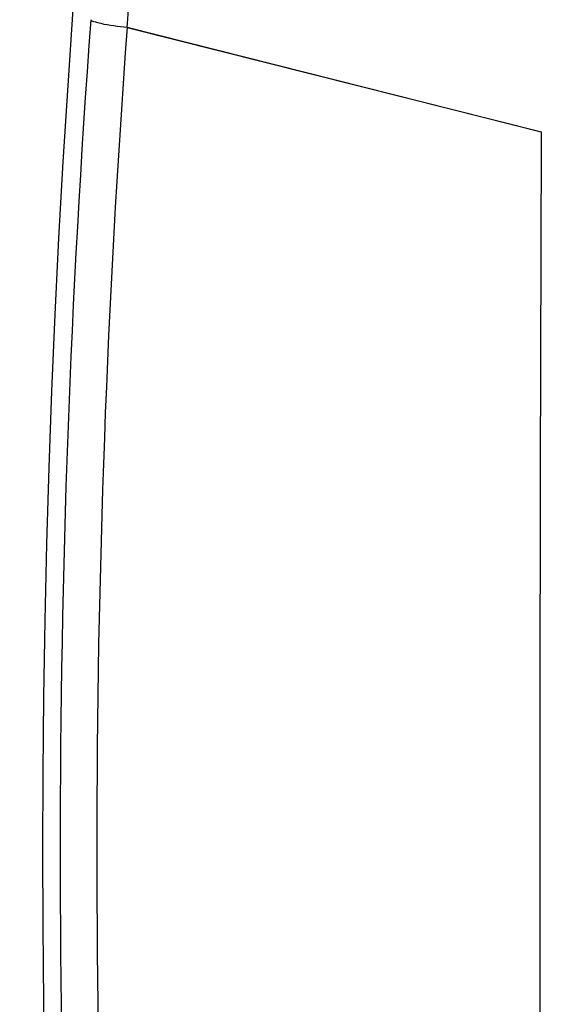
# Model space of a CAD drawing. Header units: millimetres. Extents: x 0 to 420, y 0 to 297.
# Tile 6 of 130: x 57.04 to 58.11, y 77.58 to 79.6. Entities that reach past the tile are written whole.
import ezdxf

# ---------------------------------------------------------------- set-up
doc = ezdxf.new("R2010")
doc.units = ezdxf.units.MM
doc.header["$LTSCALE"] = 23.1
doc.layers.get('0').update_dxf_attribs({"linetype": 'CONTINUOUS'})
doc.layers.add('DIM_PILOTEES', color=7, linetype='CONTINUOUS')
doc.styles.get("Standard").update_dxf_attribs({"font": 'txt', "width": 0.8})
doc.dimstyles.new('DIMSTYLE_2', dxfattribs={"dimtxt": 3.5, "dimasz": 3, "dimexe": 2, "dimexo": 1.5, "dimgap": 3.5, "dimtad": 0, "dimtih": 1, "dimtoh": 1, "dimdec": 0, "dimlfac": 6.666667, "dimzin": 4, "dimdsep": 46, "dimtxsty": 'Standard', "dimblk": '_FILLED', "dimblk1": '_FILLED', "dimblk2": '_FILLED', "dimcen": 0.09, "dimadec": 0, "dimazin": 0, "dimtp": 0.5, "dimtm": 0.5, "dimtfac": 1, "dimtdec": 65535, "dimtofl": 0, "dimtmove": 0, "dimatfit": 3, "dimldrblk": '_FILLED', "dimfxl": 0, "dimtolj": 1, "dimtzin": 4, "dimarcsym": 0})

# ---------------------------------------------------------------- blocks, each defined once
blk = doc.blocks.new('_FILLED')
at = {"color": 0, "linetype": 'ByBlock'}
blk.add_solid([(0, 0), (-1, 0.16667), (-1, -0.16667)], dxfattribs=at)
blk = doc.blocks.new('*D6')
at = {"layer": 'DIM_PILOTEES', "color": 2, "linetype": 'Continuous'}
for p, q in [((70.3506, 88.1773), (39.7525, 88.1773)), ((41.7525, 88.1773), (41.7525, 82.7169)), ((41.7525, 66.7565), (41.7525, 72.2169)), ((66.1506, 66.7565), (39.7525, 66.7565))]:
    blk.add_line(p, q, dxfattribs=at)
at = {"layer": 'DIM_PILOTEES', "color": 2, "linetype": 'Continuous', "xscale": 3, "yscale": 3, "zscale": 3}
for p, rotation in [((41.7525, 88.1773), 90), ((41.7525, 66.7565), 270)]:
    blk.add_blockref('_FILLED', p, dxfattribs=dict(at, rotation=rotation))

msp = doc.modelspace()

# ---------------------------------------------------------------- linework, layer by layer
at = {"color": 9, "linetype": 'Continuous'}
for p, q in [((57.2627, 79.5864), (58.1108, 79.3719)), ((57.2627, 79.5862), (58.1109, 79.372)), ((58.1108, 79.3719), (58.1108, 79.3588))]:
    msp.add_line(p, q, dxfattribs=at)
at = {"color": 7, "linetype": 'Continuous'}
msp.add_arc((80.8643, 77.9015), 23.775, 155.6627, 204.33757, dxfattribs=at)
at = {"color": 9, "linetype": 'Continuous'}
for centre, radius, start, end in [((80.1916, 77.9014), 23.0662, 175.77217, 179.99993), ((80.0145, 77.9015), 22.8141, 175.76464, 184.2353), ((423.8193, 77.8998), 365.7115, 179.771419, 180.228051), ((80.1917, 77.9015), 23.0663, 180.00008, 184.22778)]:
    msp.add_arc(centre, radius, start, end, dxfattribs=at)
for points, knots in [([(57.2627, 79.5862), (57.2978, 80.0623), (57.3725, 80.7672), (57.5171, 81.68), (57.6402, 82.303), (57.7687, 82.8261), (57.8943, 83.2172), (57.9953, 83.4374), (58.0676, 83.5423), (58.1009, 83.5512)], [0, 0, 0, 0, 0.350249, 0.51934, 0.678066, 0.815339, 0.916149, 0.974709, 1, 1, 1, 1]), ([(57.1882, 79.602), (57.1887, 79.5998), (57.1976, 79.5976), (57.22, 79.5911), (57.2447, 79.5885), (57.2627, 79.5864)], [0, 0, 0, 0, 0.085692, 0.289942, 1, 1, 1, 1])]:
    msp.add_open_spline(points, degree=3, knots=knots, dxfattribs=at)

# ---------------------------------------------------------------- dimensions: what is measured, and where the dimension line sits
at = {"layer": 'DIM_PILOTEES', "color": 2, "linetype": 'Continuous'}
dim = msp.add_linear_dim(base=(41.7525, 88.1773), p1=(67.6506, 66.7565), p2=(71.8506, 88.1773), angle=90, dimstyle='DIMSTYLE_2', dxfattribs=at)
dim.commit()
dim.dimension.update_dxf_attribs({"geometry": '*D6', "text_midpoint": (37.5525, 75.7169), "dimtype": 160})

doc.saveas('drawing.dxf')
